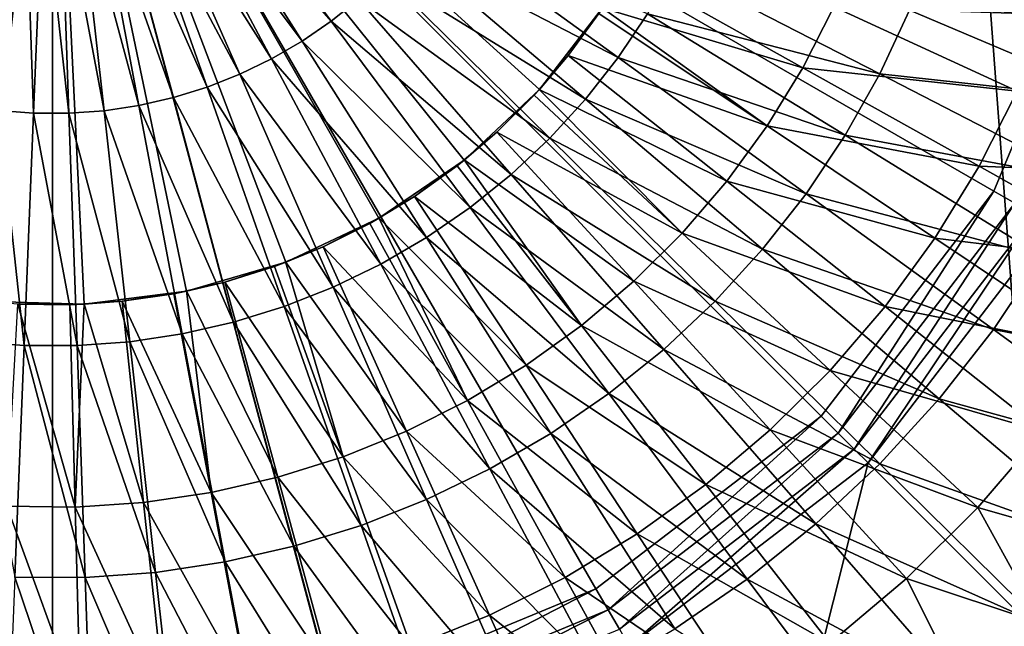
# Model space of a CAD drawing. Extents: x -922 to 922, y -424 to 424.
# Tile 48 of 71: x -1 to 25, y -26 to -10. Entities that reach past the tile are written whole.
import ezdxf

# ---------------------------------------------------------------- set-up
doc = ezdxf.new("R2010")
doc.units = 0
doc.linetypes.add('SOLIDLINE', pattern=[0])
doc.layers.add('Ablaufrosette_Modell_1', color=252, linetype='SOLIDLINE')
doc.layers.add('BE3C_Starlet_Oval_Sil_2740CFXXK', color=252, linetype='SOLIDLINE')

msp = doc.modelspace()

# ---------------------------------------------------------------- linework, layer by layer
at = {"layer": 'Ablaufrosette_Modell_1', "color": 252}
for points in [[(-13.6442, -10.9584, 140.5), (-15.1905, -8.68902, 140.5), (0, 0, 140.5)], [(0, 0, 140.5), (-11.762, -12.9579, 140.5), (-13.6442, -10.9584, 140.5)], [(0, 0, 140.5), (-9.59009, -14.6383, 140.5), (-11.762, -12.9579, 140.5)], [(-7.18208, -15.9583, 140.5), (-9.59009, -14.6383, 140.5), (0, 0, 140.5)], [(0, 0, 140.5), (-4.59723, -16.8854, 140.5), (-7.18208, -15.9583, 140.5)], [(0, 0, 140.5), (-1.89917, -17.3966, 140.5), (-4.59723, -16.8854, 140.5)], [(0.84564, -17.4796, 140.5), (-1.89917, -17.3966, 140.5), (0, 0, 140.5)], [(8.68902, -15.1905, 140.5), (6.20573, -16.3627, 140.5), (0, 0, 140.5)], [(0, 0, 140.5), (6.20573, -16.3627, 140.5), (3.56964, -17.1321, 140.5)], [(0, 0, 140.5), (3.56964, -17.1321, 140.5), (0.84564, -17.4796, 140.5)], [(14.6383, -9.59009, 140.5), (12.9579, -11.762, 140.5), (0, 0, 140.5)], [(0, 0, 140.5), (12.9579, -11.762, 140.5), (10.9584, -13.6442, 140.5)], [(0, 0, 140.5), (10.9584, -13.6442, 140.5), (8.68902, -15.1905, 140.5)], [(3.32162, -5.23966, 160.384), (7.41389, -9.94305, 160.114), (3.70838, -4.97345, 160.384)], [(3.70838, -4.97345, 160.384), (7.41389, -9.94305, 160.114), (8.14464, -9.35387, 160.114)], [(2.91584, -5.47587, 160.384), (6.64068, -10.4753, 160.114), (3.32162, -5.23966, 160.384)], [(3.32162, -5.23966, 160.384), (6.64068, -10.4753, 160.114), (7.41389, -9.94305, 160.114)], [(2.49335, -5.68071, 160.384), (5.82943, -10.9475, 160.114), (2.91584, -5.47587, 160.384)], [(2.91584, -5.47587, 160.384), (5.82943, -10.9475, 160.114), (6.64068, -10.4753, 160.114)], [(2.05659, -5.85301, 160.384), (4.98479, -11.357, 160.114), (2.49335, -5.68071, 160.384)], [(2.49335, -5.68071, 160.384), (4.98479, -11.357, 160.114), (5.82943, -10.9475, 160.114)], [(1.15029, -6.09623, 160.384), (3.21485, -11.9789, 160.114), (1.60804, -5.99178, 160.384)], [(1.60804, -5.99178, 160.384), (4.11159, -11.7015, 160.114), (2.05659, -5.85301, 160.384)], [(1.60804, -5.99178, 160.384), (3.21485, -11.9789, 160.114), (4.11159, -11.7015, 160.114)], [(2.05659, -5.85301, 160.384), (4.11159, -11.7015, 160.114), (4.98479, -11.357, 160.114)], [(-1.18388, -6.0898, 160.384), (-1.4393, -12.319, 160.114), (-0.71993, -6.16189, 160.384)], [(-0.71993, -6.16189, 160.384), (-1.4393, -12.319, 160.114), (-0.50351, -12.3926, 160.114)], [(-0.71993, -6.16189, 160.384), (-0.50351, -12.3926, 160.114), (-0.25185, -6.19869, 160.384)], [(-0.25185, -6.19869, 160.384), (-0.50351, -12.3926, 160.114), (0.43517, -12.3952, 160.114)], [(-0.25185, -6.19869, 160.384), (0.43517, -12.3952, 160.114), (0.21767, -6.19999, 160.384)], [(0.21767, -6.19999, 160.384), (1.37136, -12.3268, 160.114), (0.68594, -6.16577, 160.384)], [(0.21767, -6.19999, 160.384), (0.43517, -12.3952, 160.114), (1.37136, -12.3268, 160.114)], [(0.68594, -6.16577, 160.384), (2.29969, -12.1878, 160.114), (1.15029, -6.09623, 160.384)], [(0.68594, -6.16577, 160.384), (1.37136, -12.3268, 160.114), (2.29969, -12.1878, 160.114)], [(1.15029, -6.09623, 160.384), (2.29969, -12.1878, 160.114), (3.21485, -11.9789, 160.114)], [(9.46226, -8.01846, 160.114), (15.0535, -10.9134, 159.69), (10.0416, -7.27988, 160.114)], [(10.0416, -7.27988, 160.114), (15.0535, -10.9134, 159.69), (15.8357, -9.74363, 159.69)], [(8.82874, -8.71112, 160.114), (14.185, -12.0206, 159.69), (9.46226, -8.01846, 160.114)], [(9.46226, -8.01846, 160.114), (14.185, -12.0206, 159.69), (15.0535, -10.9134, 159.69)], [(19.9705, -11.1807, 157.798), (14.6332, -9.58692, 158.272), (15.2697, -8.54898, 158.272)], [(20.7956, -9.55874, 157.798), (19.9705, -11.1807, 157.798), (15.2697, -8.54898, 158.272)], [(15.8357, -9.74363, 159.69), (22.0188, -11.3484, 159.113), (16.5273, -8.51809, 159.69)], [(16.5273, -8.51809, 159.69), (22.0188, -11.3484, 159.113), (22.814, -9.65065, 159.113)], [(8.14464, -9.35387, 160.114), (13.2353, -13.0589, 159.69), (8.82874, -8.71112, 160.114)], [(8.82874, -8.71112, 160.114), (13.2353, -13.0589, 159.69), (14.185, -12.0206, 159.69)], [(7.41389, -9.94305, 160.114), (12.2097, -14.0225, 159.69), (8.14464, -9.35387, 160.114)], [(8.14464, -9.35387, 160.114), (12.2097, -14.0225, 159.69), (13.2353, -13.0589, 159.69)], [(13.7228, -10.8598, 158.272), (12.9579, -11.762, 140.5), (14.6383, -9.59009, 140.5)], [(13.7228, -10.8598, 158.272), (14.6383, -9.59009, 140.5), (14.5422, -9.73514, 158.272)], [(19.019, -12.7321, 157.798), (14.5422, -9.73514, 158.272), (14.6332, -9.58692, 158.272)], [(19.9705, -11.1807, 157.798), (19.019, -12.7321, 157.798), (14.6332, -9.58692, 158.272)], [(25.6801, -11.8039, 157.208), (19.9705, -11.1807, 157.798), (20.7956, -9.55874, 157.798)], [(25.6801, -11.8039, 157.208), (20.7956, -9.55874, 157.798), (26.5367, -9.72628, 157.208)], [(22.0188, -11.3484, 159.113), (28.4889, -12.0512, 158.383), (22.814, -9.65065, 159.113)], [(22.814, -9.65065, 159.113), (28.4889, -12.0512, 158.383), (29.3187, -9.86212, 158.383)], [(6.64068, -10.4753, 160.114), (11.1143, -14.9058, 159.69), (7.41389, -9.94305, 160.114)], [(7.41389, -9.94305, 160.114), (11.1143, -14.9058, 159.69), (12.2097, -14.0225, 159.69)], [(19.019, -12.7321, 157.798), (13.7228, -10.8598, 158.272), (14.5422, -9.73514, 158.272)], [(15.0535, -10.9134, 159.69), (21.0975, -12.9812, 159.113), (15.8357, -9.74363, 159.69)], [(15.8357, -9.74363, 159.69), (21.0975, -12.9812, 159.113), (22.0188, -11.3484, 159.113)], [(5.82943, -10.9475, 160.114), (9.95513, -15.7036, 159.69), (6.64068, -10.4753, 160.114)], [(6.64068, -10.4753, 160.114), (9.95513, -15.7036, 159.69), (11.1143, -14.9058, 159.69)], [(4.98479, -11.357, 160.114), (8.73897, -16.4115, 159.69), (5.82943, -10.9475, 160.114)], [(5.82943, -10.9475, 160.114), (8.73897, -16.4115, 159.69), (9.95513, -15.7036, 159.69)], [(17.9473, -14.2029, 157.798), (12.9525, -11.7574, 158.272), (13.7228, -10.8598, 158.272)], [(12.9525, -11.7574, 158.272), (12.9579, -11.762, 140.5), (13.7228, -10.8598, 158.272)], [(17.9473, -14.2029, 157.798), (13.7228, -10.8598, 158.272), (19.019, -12.7321, 157.798)], [(14.185, -12.0206, 159.69), (20.0553, -14.5396, 159.113), (15.0535, -10.9134, 159.69)], [(15.0535, -10.9134, 159.69), (20.0553, -14.5396, 159.113), (21.0975, -12.9812, 159.113)], [(24.6611, -13.8068, 157.208), (19.019, -12.7321, 157.798), (19.9705, -11.1807, 157.798)], [(24.6611, -13.8068, 157.208), (19.9705, -11.1807, 157.798), (25.6801, -11.8039, 157.208)], [(4.11159, -11.7015, 160.114), (7.47276, -17.0255, 159.69), (4.98479, -11.357, 160.114)], [(4.98479, -11.357, 160.114), (7.47276, -17.0255, 159.69), (8.73897, -16.4115, 159.69)], [(21.0975, -12.9812, 159.113), (27.4959, -14.1713, 158.383), (22.0188, -11.3484, 159.113)], [(22.0188, -11.3484, 159.113), (27.4959, -14.1713, 158.383), (28.4889, -12.0512, 158.383)], [(3.21485, -11.9789, 160.114), (6.16374, -17.5419, 159.69), (4.11159, -11.7015, 160.114)], [(4.11159, -11.7015, 160.114), (6.16374, -17.5419, 159.69), (7.47276, -17.0255, 159.69)], [(12.9579, -11.762, 140.5), (11.8294, -12.8963, 158.272), (10.9584, -13.6442, 140.5)], [(12.9579, -11.762, 140.5), (12.8166, -11.9157, 158.272), (11.8294, -12.8963, 158.272)], [(16.7622, -15.5839, 157.798), (12.8166, -11.9157, 158.272), (12.9525, -11.7574, 158.272)], [(12.9525, -11.7574, 158.272), (12.8166, -11.9157, 158.272), (12.9579, -11.762, 140.5)], [(16.7622, -15.5839, 157.798), (12.9525, -11.7574, 158.272), (17.9473, -14.2029, 157.798)], [(2.29969, -12.1878, 160.114), (4.81942, -17.9578, 159.69), (3.21485, -11.9789, 160.114)], [(3.21485, -11.9789, 160.114), (4.81942, -17.9578, 159.69), (6.16374, -17.5419, 159.69)], [(11.8294, -12.8963, 158.272), (12.8166, -11.9157, 158.272), (16.7622, -15.5839, 157.798)], [(13.2353, -13.0589, 159.69), (18.8983, -16.0147, 159.113), (14.185, -12.0206, 159.69)], [(14.185, -12.0206, 159.69), (18.8983, -16.0147, 159.113), (20.0553, -14.5396, 159.113)], [(30.5516, -14.0431, 156.5), (24.6611, -13.8068, 157.208), (25.6801, -11.8039, 157.208)], [(1.37136, -12.3268, 160.114), (3.44749, -18.2708, 159.69), (2.29969, -12.1878, 160.114)], [(2.29969, -12.1878, 160.114), (3.44749, -18.2708, 159.69), (4.81942, -17.9578, 159.69)], [(-1.4393, -12.319, 160.114), (-2.15768, -18.4676, 159.69), (-0.75482, -18.5779, 159.69)], [(-1.4393, -12.319, 160.114), (-0.75482, -18.5779, 159.69), (-0.50351, -12.3926, 160.114)], [(-0.50351, -12.3926, 160.114), (-0.75482, -18.5779, 159.69), (0.65237, -18.5818, 159.69)], [(-0.50351, -12.3926, 160.114), (0.65237, -18.5818, 159.69), (0.43517, -12.3952, 160.114)], [(0.43517, -12.3952, 160.114), (2.05582, -18.4792, 159.69), (1.37136, -12.3268, 160.114)], [(0.43517, -12.3952, 160.114), (0.65237, -18.5818, 159.69), (2.05582, -18.4792, 159.69)], [(1.37136, -12.3268, 160.114), (2.05582, -18.4792, 159.69), (3.44749, -18.2708, 159.69)], [(23.4861, -15.7225, 157.208), (17.9473, -14.2029, 157.798), (19.019, -12.7321, 157.798)], [(24.6611, -13.8068, 157.208), (23.4861, -15.7225, 157.208), (19.019, -12.7321, 157.798)], [(15.471, -16.8664, 157.798), (10.9532, -13.6381, 158.272), (11.8294, -12.8963, 158.272)], [(10.9584, -13.6442, 140.5), (11.8294, -12.8963, 158.272), (10.9532, -13.6381, 158.272)], [(16.7622, -15.5839, 157.798), (15.471, -16.8664, 157.798), (11.8294, -12.8963, 158.272)], [(12.2097, -14.0225, 159.69), (17.633, -17.3981, 159.113), (13.2353, -13.0589, 159.69)], [(13.2353, -13.0589, 159.69), (17.633, -17.3981, 159.113), (18.8983, -16.0147, 159.113)], [(20.0553, -14.5396, 159.113), (26.3454, -16.2102, 158.383), (21.0975, -12.9812, 159.113)], [(21.0975, -12.9812, 159.113), (26.3454, -16.2102, 158.383), (27.4959, -14.1713, 158.383)], [(9.63732, -14.6073, 158.272), (8.68902, -15.1905, 140.5), (10.9584, -13.6442, 140.5)], [(9.63732, -14.6073, 158.272), (10.9584, -13.6442, 140.5), (10.7674, -13.7954, 158.272)], [(14.0821, -18.0422, 157.798), (9.63732, -14.6073, 158.272), (10.7674, -13.7954, 158.272)], [(14.0821, -18.0422, 157.798), (10.7674, -13.7954, 158.272), (10.9532, -13.6381, 158.272)], [(10.9584, -13.6442, 140.5), (10.9532, -13.6381, 158.272), (10.7674, -13.7954, 158.272)], [(15.471, -16.8664, 157.798), (14.0821, -18.0422, 157.798), (10.9532, -13.6381, 158.272)], [(29.3393, -16.426, 156.5), (23.4861, -15.7225, 157.208), (24.6611, -13.8068, 157.208)], [(29.3393, -16.426, 156.5), (24.6611, -13.8068, 157.208), (30.5516, -14.0431, 156.5)], [(11.1143, -14.9058, 159.69), (16.2667, -18.6818, 159.113), (12.2097, -14.0225, 159.69)], [(12.2097, -14.0225, 159.69), (16.2667, -18.6818, 159.113), (17.633, -17.3981, 159.113)], [(22.1627, -17.5388, 157.208), (16.7622, -15.5839, 157.798), (17.9473, -14.2029, 157.798)], [(22.1627, -17.5388, 157.208), (17.9473, -14.2029, 157.798), (23.4861, -15.7225, 157.208)], [(12.6041, -19.104, 157.798), (8.68445, -15.1829, 158.272), (9.63732, -14.6073, 158.272)], [(8.68445, -15.1829, 158.272), (8.68902, -15.1905, 140.5), (9.63732, -14.6073, 158.272)], [(12.6041, -19.104, 157.798), (9.63732, -14.6073, 158.272), (14.0821, -18.0422, 157.798)], [(18.8983, -16.0147, 159.113), (25.044, -18.1562, 158.383), (20.0553, -14.5396, 159.113)], [(20.0553, -14.5396, 159.113), (25.044, -18.1562, 158.383), (26.3454, -16.2102, 158.383)], [(9.95513, -15.7036, 159.69), (14.8072, -19.8585, 159.113), (11.1143, -14.9058, 159.69)], [(11.1143, -14.9058, 159.69), (14.8072, -19.8585, 159.113), (16.2667, -18.6818, 159.113)], [(8.68902, -15.1905, 140.5), (7.20189, -15.9494, 158.272), (6.20573, -16.3627, 140.5)], [(8.68902, -15.1905, 140.5), (8.4463, -15.3268, 158.272), (7.20189, -15.9494, 158.272)], [(11.0465, -20.045, 157.798), (8.4463, -15.3268, 158.272), (8.68445, -15.1829, 158.272)], [(8.68445, -15.1829, 158.272), (8.4463, -15.3268, 158.272), (8.68902, -15.1905, 140.5)], [(11.0465, -20.045, 157.798), (8.68445, -15.1829, 158.272), (12.6041, -19.104, 157.798)], [(7.20189, -15.9494, 158.272), (8.4463, -15.3268, 158.272), (11.0465, -20.045, 157.798)], [(8.73897, -16.4115, 159.69), (13.2629, -20.9215, 159.113), (9.95513, -15.7036, 159.69)], [(9.95513, -15.7036, 159.69), (13.2629, -20.9215, 159.113), (14.8072, -19.8585, 159.113)], [(20.6992, -19.2442, 157.208), (15.471, -16.8664, 157.798), (16.7622, -15.5839, 157.798)], [(20.6992, -19.2442, 157.208), (16.7622, -15.5839, 157.798), (22.1627, -17.5388, 157.208)], [(27.9415, -18.7051, 156.5), (22.1627, -17.5388, 157.208), (23.4861, -15.7225, 157.208)], [(27.9415, -18.7051, 156.5), (23.4861, -15.7225, 157.208), (29.3393, -16.426, 156.5)], [(9.41895, -20.8593, 157.798), (6.20212, -16.3538, 158.272), (7.20189, -15.9494, 158.272)], [(6.20573, -16.3627, 140.5), (7.20189, -15.9494, 158.272), (6.20212, -16.3538, 158.272)], [(11.0465, -20.045, 157.798), (9.41895, -20.8593, 157.798), (7.20189, -15.9494, 158.272)], [(17.633, -17.3981, 159.113), (23.5991, -19.9983, 158.383), (18.8983, -16.0147, 159.113)], [(18.8983, -16.0147, 159.113), (23.5991, -19.9983, 158.383), (25.044, -18.1562, 158.383)], [(25.044, -18.1562, 158.383), (31.5763, -19.4287, 157.5), (26.3454, -16.2102, 158.383)], [(4.58462, -16.8888, 158.272), (3.56964, -17.1321, 140.5), (6.20573, -16.3627, 140.5)], [(4.58462, -16.8888, 158.272), (6.20573, -16.3627, 140.5), (5.91194, -16.4712, 158.272)], [(7.7319, -21.5417, 157.798), (4.58462, -16.8888, 158.272), (5.91194, -16.4712, 158.272)], [(7.7319, -21.5417, 157.798), (5.91194, -16.4712, 158.272), (6.20212, -16.3538, 158.272)], [(6.20573, -16.3627, 140.5), (6.20212, -16.3538, 158.272), (5.91194, -16.4712, 158.272)], [(9.41895, -20.8593, 157.798), (7.7319, -21.5417, 157.798), (6.20212, -16.3538, 158.272)], [(7.47276, -17.0255, 159.69), (11.6427, -21.8646, 159.113), (8.73897, -16.4115, 159.69)], [(8.73897, -16.4115, 159.69), (11.6427, -21.8646, 159.113), (13.2629, -20.9215, 159.113)], [(5.99597, -22.0879, 157.798), (3.56732, -17.122, 158.272), (4.58462, -16.8888, 158.272)], [(3.56732, -17.122, 158.272), (3.56964, -17.1321, 140.5), (4.58462, -16.8888, 158.272)], [(5.99597, -22.0879, 157.798), (4.58462, -16.8888, 158.272), (7.7319, -21.5417, 157.798)], [(6.16374, -17.5419, 159.69), (9.95573, -22.6825, 159.113), (7.47276, -17.0255, 159.69)], [(7.47276, -17.0255, 159.69), (9.95573, -22.6825, 159.113), (11.6427, -21.8646, 159.113)], [(19.1048, -20.8279, 157.208), (14.0821, -18.0422, 157.798), (15.471, -16.8664, 157.798)], [(19.1048, -20.8279, 157.208), (15.471, -16.8664, 157.798), (20.6992, -19.2442, 157.208)], [(3.56964, -17.1321, 140.5), (1.85159, -17.4018, 158.272), (0.84564, -17.4796, 140.5)], [(3.56964, -17.1321, 140.5), (3.22831, -17.1997, 158.272), (1.85159, -17.4018, 158.272)], [(1.85159, -17.4018, 158.272), (3.22831, -17.1997, 158.272), (4.22213, -22.4945, 157.798)], [(4.22213, -22.4945, 157.798), (3.22831, -17.1997, 158.272), (3.56732, -17.122, 158.272)], [(3.56732, -17.122, 158.272), (3.22831, -17.1997, 158.272), (3.56964, -17.1321, 140.5)], [(4.22213, -22.4945, 157.798), (3.56732, -17.122, 158.272), (5.99597, -22.0879, 157.798)], [(-0.92819, -17.4754, 158.272), (-1.89917, -17.3966, 140.5), (0.84564, -17.4796, 140.5)], [(-1.21394, -22.8551, 157.798), (-0.92819, -17.4754, 158.272), (0.60574, -22.8793, 157.798)], [(0.60574, -22.8793, 157.798), (-0.92819, -17.4754, 158.272), (0.46316, -17.4939, 158.272)], [(-0.92819, -17.4754, 158.272), (0.84564, -17.4796, 140.5), (0.46316, -17.4939, 158.272)], [(0.60574, -22.8793, 157.798), (0.46316, -17.4939, 158.272), (0.84491, -17.4685, 158.272)], [(0.84564, -17.4796, 140.5), (0.84491, -17.4685, 158.272), (0.46316, -17.4939, 158.272)], [(2.42159, -22.7588, 157.798), (0.60574, -22.8793, 157.798), (0.84491, -17.4685, 158.272)], [(2.42159, -22.7588, 157.798), (0.84491, -17.4685, 158.272), (1.85159, -17.4018, 158.272)], [(0.84564, -17.4796, 140.5), (1.85159, -17.4018, 158.272), (0.84491, -17.4685, 158.272)], [(4.22213, -22.4945, 157.798), (2.42159, -22.7588, 157.798), (1.85159, -17.4018, 158.272)], [(4.81942, -17.9578, 159.69), (8.21177, -23.3705, 159.113), (6.16374, -17.5419, 159.69)], [(6.16374, -17.5419, 159.69), (8.21177, -23.3705, 159.113), (9.95573, -22.6825, 159.113)], [(16.2667, -18.6818, 159.113), (22.0191, -21.7258, 158.383), (17.633, -17.3981, 159.113)], [(17.633, -17.3981, 159.113), (22.0191, -21.7258, 158.383), (23.5991, -19.9983, 158.383)], [(26.3671, -20.866, 156.5), (20.6992, -19.2442, 157.208), (22.1627, -17.5388, 157.208)], [(26.3671, -20.866, 156.5), (22.1627, -17.5388, 157.208), (27.9415, -18.7051, 156.5)], [(3.44749, -18.2708, 159.69), (6.42077, -23.9246, 159.113), (4.81942, -17.9578, 159.69)], [(4.81942, -17.9578, 159.69), (6.42077, -23.9246, 159.113), (8.21177, -23.3705, 159.113)], [(17.3897, -22.28, 157.208), (12.6041, -19.104, 157.798), (14.0821, -18.0422, 157.798)], [(19.1048, -20.8279, 157.208), (17.3897, -22.28, 157.208), (14.0821, -18.0422, 157.798)], [(2.05582, -18.4792, 159.69), (4.59299, -24.3417, 159.113), (3.44749, -18.2708, 159.69)], [(3.44749, -18.2708, 159.69), (4.59299, -24.3417, 159.113), (6.42077, -23.9246, 159.113)], [(23.5991, -19.9983, 158.383), (30.0165, -21.7611, 157.5), (25.044, -18.1562, 158.383)], [(25.044, -18.1562, 158.383), (30.0165, -21.7611, 157.5), (31.5763, -19.4287, 157.5)], [(-2.15768, -18.4676, 159.69), (-1.00562, -24.7508, 159.113), (-0.75482, -18.5779, 159.69)], [(-0.75482, -18.5779, 159.69), (-1.00562, -24.7508, 159.113), (0.86913, -24.756, 159.113)], [(-0.75482, -18.5779, 159.69), (0.86913, -24.756, 159.113), (0.65237, -18.5818, 159.69)], [(0.65237, -18.5818, 159.69), (2.73891, -24.6193, 159.113), (2.05582, -18.4792, 159.69)], [(0.65237, -18.5818, 159.69), (0.86913, -24.756, 159.113), (2.73891, -24.6193, 159.113)], [(2.05582, -18.4792, 159.69), (2.73891, -24.6193, 159.113), (4.59299, -24.3417, 159.113)], [(14.8072, -19.8585, 159.113), (20.313, -23.3288, 158.383), (16.2667, -18.6818, 159.113)], [(16.2667, -18.6818, 159.113), (20.313, -23.3288, 158.383), (22.0191, -21.7258, 158.383)], [(15.5645, -23.5911, 157.208), (11.0465, -20.045, 157.798), (12.6041, -19.104, 157.798)], [(15.5645, -23.5911, 157.208), (12.6041, -19.104, 157.798), (17.3897, -22.28, 157.208)], [(24.6259, -22.8949, 156.5), (19.1048, -20.8279, 157.208), (20.6992, -19.2442, 157.208)], [(24.6259, -22.8949, 156.5), (20.6992, -19.2442, 157.208), (26.3671, -20.866, 156.5)], [(13.2629, -20.9215, 159.113), (18.4904, -24.7983, 158.383), (14.8072, -19.8585, 159.113)], [(14.8072, -19.8585, 159.113), (18.4904, -24.7983, 158.383), (20.313, -23.3288, 158.383)], [(13.641, -24.7532, 157.208), (9.41895, -20.8593, 157.798), (11.0465, -20.045, 157.798)], [(13.641, -24.7532, 157.208), (11.0465, -20.045, 157.798), (15.5645, -23.5911, 157.208)], [(22.0191, -21.7258, 158.383), (28.2847, -23.9689, 157.5), (23.5991, -19.9983, 158.383)], [(23.5991, -19.9983, 158.383), (28.2847, -23.9689, 157.5), (30.0165, -21.7611, 157.5)], [(11.6313, -25.7587, 157.208), (7.7319, -21.5417, 157.798), (9.41895, -20.8593, 157.798)], [(11.6313, -25.7587, 157.208), (9.41895, -20.8593, 157.798), (13.641, -24.7532, 157.208)], [(11.6427, -21.8646, 159.113), (16.562, -26.1256, 158.383), (13.2629, -20.9215, 159.113)], [(13.2629, -20.9215, 159.113), (16.562, -26.1256, 158.383), (18.4904, -24.7983, 158.383)], [(22.7291, -24.779, 156.5), (17.3897, -22.28, 157.208), (19.1048, -20.8279, 157.208)], [(22.7291, -24.779, 156.5), (19.1048, -20.8279, 157.208), (24.6259, -22.8949, 156.5)], [(26.3671, -20.866, 156.5), (28.2254, -23.9186, 156.5), (24.6259, -22.8949, 156.5)], [(9.54795, -26.6014, 157.208), (5.99597, -22.0879, 157.798), (7.7319, -21.5417, 157.798)], [(11.6313, -25.7587, 157.208), (9.54795, -26.6014, 157.208), (7.7319, -21.5417, 157.798)], [(20.313, -23.3288, 158.383), (26.391, -26.0394, 157.5), (22.0191, -21.7258, 158.383)], [(22.0191, -21.7258, 158.383), (26.391, -26.0394, 157.5), (28.2847, -23.9689, 157.5)], [(9.95573, -22.6825, 159.113), (14.5388, -27.3034, 158.383), (11.6427, -21.8646, 159.113)], [(11.6427, -21.8646, 159.113), (14.5388, -27.3034, 158.383), (16.562, -26.1256, 158.383)], [(7.40429, -27.2759, 157.208), (4.22213, -22.4945, 157.798), (5.99597, -22.0879, 157.798)], [(7.40429, -27.2759, 157.208), (5.99597, -22.0879, 157.798), (9.54795, -26.6014, 157.208)], [(5.21381, -27.7779, 157.208), (2.42159, -22.7588, 157.798), (4.22213, -22.4945, 157.798)], [(5.21381, -27.7779, 157.208), (4.22213, -22.4945, 157.798), (7.40429, -27.2759, 157.208)], [(20.6885, -26.5065, 156.5), (15.5645, -23.5911, 157.208), (17.3897, -22.28, 157.208)], [(20.6885, -26.5065, 156.5), (17.3897, -22.28, 157.208), (22.7291, -24.779, 156.5)], [(2.99036, -28.1043, 157.208), (0.60574, -22.8793, 157.798), (2.42159, -22.7588, 157.798)], [(2.99036, -28.1043, 157.208), (2.42159, -22.7588, 157.798), (5.21381, -27.7779, 157.208)], [(8.21177, -23.3705, 159.113), (12.4322, -28.3247, 158.383), (9.95573, -22.6825, 159.113)], [(9.95573, -22.6825, 159.113), (12.4322, -28.3247, 158.383), (14.5388, -27.3034, 158.383)], [(-1.49906, -28.2232, 157.208), (-1.21394, -22.8551, 157.798), (0.74802, -28.2531, 157.208)], [(0.74802, -28.2531, 157.208), (-1.21394, -22.8551, 157.798), (0.60574, -22.8793, 157.798)], [(2.99036, -28.1043, 157.208), (0.74802, -28.2531, 157.208), (0.60574, -22.8793, 157.798)], [(24.6259, -22.8949, 156.5), (26.3356, -25.9848, 156.5), (22.7291, -24.779, 156.5)], [(24.6259, -22.8949, 156.5), (28.2254, -23.9186, 156.5), (26.3356, -25.9848, 156.5)], [(6.42077, -23.9246, 159.113), (10.2544, -29.1838, 158.383), (8.21177, -23.3705, 159.113)], [(8.21177, -23.3705, 159.113), (10.2544, -29.1838, 158.383), (12.4322, -28.3247, 158.383)], [(18.4904, -24.7983, 158.383), (24.3461, -27.9608, 157.5), (20.313, -23.3288, 158.383)], [(20.313, -23.3288, 158.383), (24.3461, -27.9608, 157.5), (26.391, -26.0394, 157.5)], [(18.5172, -28.0664, 156.5), (13.641, -24.7532, 157.208), (15.5645, -23.5911, 157.208)], [(18.5172, -28.0664, 156.5), (15.5645, -23.5911, 157.208), (20.6885, -26.5065, 156.5)], [(4.59299, -24.3417, 159.113), (8.01792, -29.8758, 158.383), (6.42077, -23.9246, 159.113)], [(6.42077, -23.9246, 159.113), (8.01792, -29.8758, 158.383), (10.2544, -29.1838, 158.383)], [(2.73891, -24.6193, 159.113), (5.73548, -30.3966, 158.383), (4.59299, -24.3417, 159.113)], [(4.59299, -24.3417, 159.113), (5.73548, -30.3966, 158.383), (8.01792, -29.8758, 158.383)], [(0.86913, -24.756, 159.113), (3.4202, -30.7433, 158.383), (2.73891, -24.6193, 159.113)], [(2.73891, -24.6193, 159.113), (3.4202, -30.7433, 158.383), (5.73548, -30.3966, 158.383)], [(-1.00562, -24.7508, 159.113), (-1.25577, -30.9075, 158.383), (1.08533, -30.9139, 158.383)], [(-1.00562, -24.7508, 159.113), (1.08533, -30.9139, 158.383), (0.86913, -24.756, 159.113)], [(0.86913, -24.756, 159.113), (1.08533, -30.9139, 158.383), (3.4202, -30.7433, 158.383)], [(16.2288, -29.4489, 156.5), (11.6313, -25.7587, 157.208), (13.641, -24.7532, 157.208)], [(16.2288, -29.4489, 156.5), (13.641, -24.7532, 157.208), (18.5172, -28.0664, 156.5)], [(16.562, -26.1256, 158.383), (22.1617, -29.7219, 157.5), (18.4904, -24.7983, 158.383)], [(18.4904, -24.7983, 158.383), (22.1617, -29.7219, 157.5), (24.3461, -27.9608, 157.5)], [(22.7291, -24.779, 156.5), (24.295, -27.9021, 156.5), (20.6885, -26.5065, 156.5)], [(22.7291, -24.779, 156.5), (26.3356, -25.9848, 156.5), (24.295, -27.9021, 156.5)], [(13.8377, -30.6452, 156.5), (9.54795, -26.6014, 157.208), (11.6313, -25.7587, 157.208)], [(13.8377, -30.6452, 156.5), (11.6313, -25.7587, 157.208), (16.2288, -29.4489, 156.5)], [(24.3764, -27.9956, 156.516), (24.295, -27.9021, 156.5), (26.3356, -25.9848, 156.5)], [(24.3461, -27.9608, 157.5), (26.4764, -26.1237, 157.466), (26.391, -26.0394, 157.5)], [(24.3764, -27.9956, 156.516), (26.3356, -25.9848, 156.5), (26.4238, -26.0718, 156.516)]]:
    msp.add_3dface(points, dxfattribs=at)
at = {"layer": 'BE3C_Starlet_Oval_Sil_2740CFXXK', "color": 252}
for points in [[(-128.149, -322.328), (-97.939, 322.344), (0.00144, -322.319)], [(0.00144, -322.319), (-97.939, 322.344), (0, 322.319)], [(48.4776, -322.355), (0, 322.319), (34.5729, 322.33)], [(0.00144, -322.319), (0, 322.319), (48.4776, -322.355)], [(-27.9432, -7.48736, 147.5), (-25.0532, -14.4645, 147.5), (0, 0, 147.5)], [(0, 0, 147.5), (-25.0532, -14.4645, 147.5), (-20.4558, -20.4558, 147.5)], [(0, 0, 147.5), (-20.4558, -20.4558, 147.5), (-14.4645, -25.0532, 147.5)], [(-14.4645, -25.0532, 147.5), (-7.48736, -27.9432, 147.5), (0, 0, 147.5)], [(0, 0, 147.5), (-7.48736, -27.9432, 147.5), (0, -28.9289, 147.5)], [(0, 0, 147.5), (0, -28.9289, 147.5), (7.48736, -27.9432, 147.5)], [(25.0532, -14.4645, 147.5), (27.9432, -7.48736, 147.5), (0, 0, 147.5)], [(7.48736, -27.9432, 147.5), (14.4645, -25.0532, 147.5), (0, 0, 147.5)], [(0, 0, 147.5), (14.4645, -25.0532, 147.5), (20.4558, -20.4558, 147.5)], [(0, 0, 147.5), (20.4558, -20.4558, 147.5), (25.0532, -14.4645, 147.5)], [(25.0532, -14.4645, 147.5), (25.6136, -14.788, 147.585), (27.9432, -7.48736, 147.5)], [(20.4558, -20.4558, 147.5), (20.9134, -20.9134, 147.585), (25.0532, -14.4645, 147.5)], [(25.0532, -14.4645, 147.5), (20.9134, -20.9134, 147.585), (25.6136, -14.788, 147.585)], [(20.9134, -20.9134, 147.585), (21.3397, -21.3397, 147.835), (25.6136, -14.788, 147.585)], [(25.6136, -14.788, 147.585), (21.3397, -21.3397, 147.835), (26.1357, -15.0895, 147.835)], [(21.3397, -21.3397, 147.835), (21.7058, -21.7058, 148.232), (26.1357, -15.0895, 147.835)], [(26.1357, -15.0895, 147.835), (21.7058, -21.7058, 148.232), (26.5841, -15.3483, 148.232)], [(21.7058, -21.7058, 148.232), (26.7566, -26.7566, 155.375), (26.5841, -15.3483, 148.232)], [(14.4645, -25.0532, 147.5), (14.788, -25.6136, 147.585), (20.4558, -20.4558, 147.5)], [(20.4558, -20.4558, 147.5), (14.788, -25.6136, 147.585), (20.9134, -20.9134, 147.585)], [(14.788, -25.6136, 147.585), (15.0895, -26.1357, 147.835), (20.9134, -20.9134, 147.585)], [(20.9134, -20.9134, 147.585), (15.0895, -26.1357, 147.835), (21.3397, -21.3397, 147.835)], [(15.0895, -26.1357, 147.835), (15.3483, -26.5841, 148.232), (21.3397, -21.3397, 147.835)], [(21.3397, -21.3397, 147.835), (15.3483, -26.5841, 148.232), (21.7058, -21.7058, 148.232)], [(15.3483, -26.5841, 148.232), (18.9198, -32.77, 155.375), (21.7058, -21.7058, 148.232)], [(21.7058, -21.7058, 148.232), (18.9198, -32.77, 155.375), (26.7566, -26.7566, 155.375)], [(7.48736, -27.9432, 147.5), (7.65483, -28.5682, 147.585), (14.4645, -25.0532, 147.5)], [(14.4645, -25.0532, 147.5), (7.65483, -28.5682, 147.585), (14.788, -25.6136, 147.585)], [(7.65483, -28.5682, 147.585), (7.81088, -29.1506, 147.835), (14.788, -25.6136, 147.585)], [(14.788, -25.6136, 147.585), (7.81088, -29.1506, 147.835), (15.0895, -26.1357, 147.835)]]:
    msp.add_3dface(points, dxfattribs=at)

doc.saveas('drawing.dxf')
